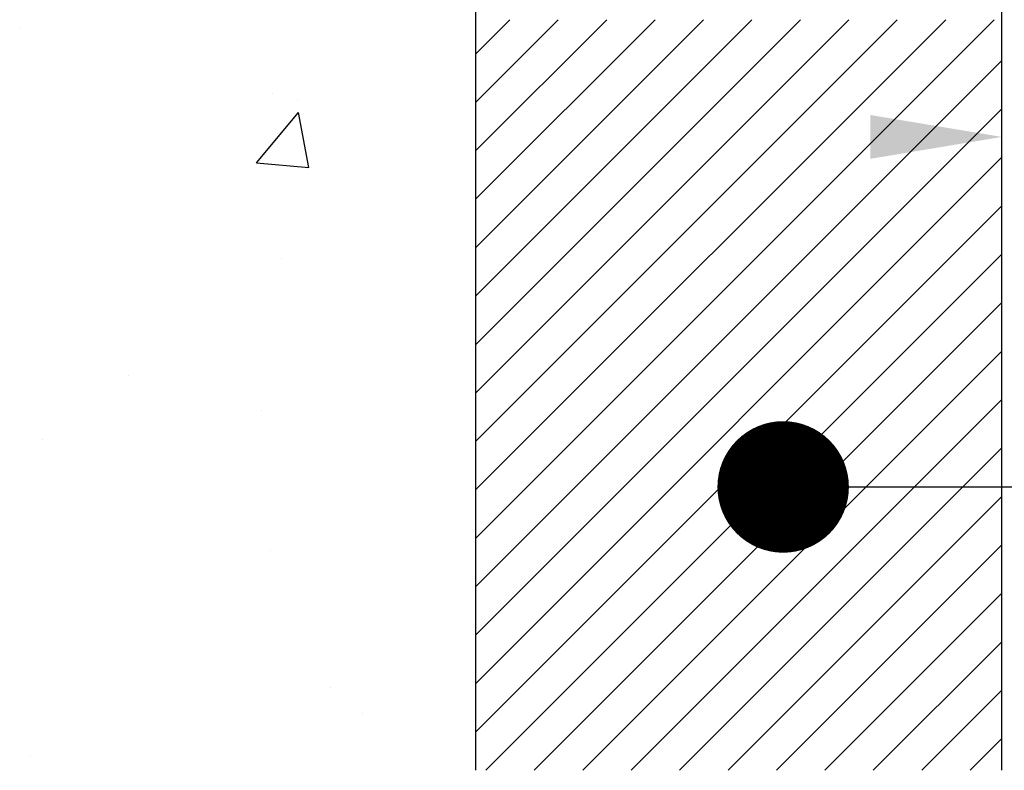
# Model space of a CAD drawing. Extents: x -512 to 3251, y 147 to 2877.
# Tile 17 of 33: x 2300 to 2389, y 1395 to 1463. Entities that reach past the tile are written whole.
import ezdxf

# ---------------------------------------------------------------- set-up
doc = ezdxf.new("R2010")
doc.units = 0
doc.header["$LTSCALE"] = 96
doc.header["$MEASUREMENT"] = 0
doc.layers.get('0').update_dxf_attribs({"color": 3, "linetype": 'CONTINUOUS'})
for name, color, linetype in [('S1', 2, 'CONTINUOUS'), ('S5', 1, 'CONTINUOUS'), ('S6', 1, 'CONTINUOUS'), ('S7', 3, 'CONTINUOUS')]:
    doc.layers.add(name, color=color, linetype=linetype)

# ---------------------------------------------------------------- blocks, each defined once
blk = doc.blocks.new('*X81')
at = {"color": 0}
for p, q in [((1255.642, 433.41), (1255.642, 433.41)), ((1278.73, 427.388), (1278.73, 427.388)), ((1280.969, 426.842), (1280.969, 426.842)), ((1277.239, 421.094), (1281.095, 425.691)), ((1282.021, 420.675), (1281.096, 425.69)), ((1277.239, 421.094), (1282.02, 420.676)), ((1279.508, 412.329), (1279.508, 412.329)), ((1265.564, 401.687), (1265.564, 401.687)), ((1277.712, 398.472), (1277.712, 398.472)), ((1257.685, 395.835), (1257.685, 395.835)), ((1278.535, 385.698), (1278.535, 385.698)), ((1284.036, 373.272), (1284.036, 373.272)), ((1286.965, 370.908), (1286.965, 370.908)), ((1256.666, 366.919), (1256.666, 366.919))]:
    blk.add_line(p, q, dxfattribs=at)
blk = doc.blocks.new('*X84')
at = {"color": 0}
for p, q in [((1297.266, 386.866), (1344.56, 434.16)), ((1297.266, 391.285), (1340.141, 434.16)), ((1297.266, 395.704), (1335.721, 434.16)), ((1297.266, 400.124), (1331.302, 434.16)), ((1297.266, 404.543), (1326.882, 434.16)), ((1297.266, 408.963), (1322.463, 434.16)), ((1297.266, 413.382), (1318.044, 434.16)), ((1297.266, 417.802), (1313.624, 434.16)), ((1297.266, 422.221), (1309.205, 434.16)), ((1297.266, 426.64), (1304.785, 434.16)), ((1297.266, 431.06), (1300.366, 434.16)), ((1297.266, 382.446), (1345.266, 430.446)), ((1297.266, 378.027), (1345.266, 426.027)), ((1297.266, 373.607), (1345.266, 421.607)), ((1297.266, 369.188), (1345.266, 417.188)), ((1298.179, 365.682), (1345.266, 412.769)), ((1302.599, 365.682), (1345.266, 408.349)), ((1307.018, 365.682), (1345.266, 403.93)), ((1311.438, 365.682), (1345.266, 399.51)), ((1315.857, 365.682), (1345.266, 395.091)), ((1320.277, 365.682), (1345.266, 390.671)), ((1324.696, 365.682), (1345.266, 386.252)), ((1329.115, 365.682), (1345.266, 381.833)), ((1333.535, 365.682), (1345.266, 377.413)), ((1337.954, 365.682), (1345.266, 372.994)), ((1342.374, 365.682), (1345.266, 368.574))]:
    blk.add_line(p, q, dxfattribs=at)

msp = doc.modelspace()

# ---------------------------------------------------------------- linework, layer by layer
at = {"layer": 'S1', "color": 4}
for p, q in [((2341.132, 1394.697), (2341.132, 1559.175)), ((2389.132, 1394.697), (2389.132, 1559.175))]:
    msp.add_line(p, q, dxfattribs=at)
at = {"layer": 'S5', "color": 1}
msp.add_solid([(2377.132, 1450.48), (2377.132, 1454.48), (2389.132, 1452.48)], dxfattribs=at)
at = {"layer": 'S7', "color": 1}
msp.add_line((2369.175, 1420.547), (2439.293, 1420.547), dxfattribs=at)
at = {"layer": 'S7', "color": 3, "const_width": 6}
msp.add_lwpolyline([(2366.175, 1420.547, 1), (2372.175, 1420.547, 1)], format="xyb", close=True, dxfattribs=at)

# ---------------------------------------------------------------- block references
at = {"layer": 'S6', "color": 1}
msp.add_blockref('*X81', (1043.867, 1029.015), dxfattribs=at)
at = {"layer": 'S6', "color": 2}
msp.add_blockref('*X84', (1043.867, 1029.015), dxfattribs=at)

doc.saveas('drawing.dxf')
